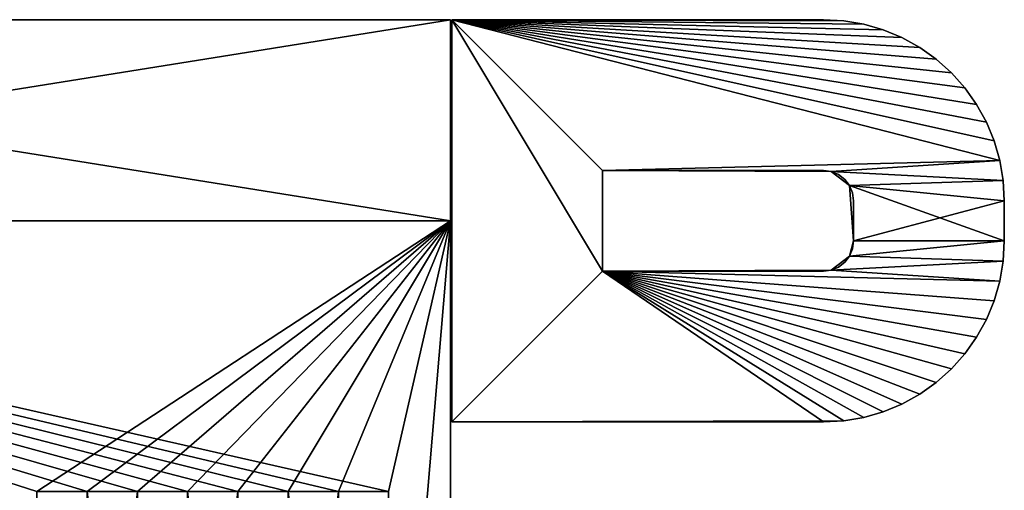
# Model space of a CAD drawing. Extents: x 0 to 350, y 0 to 45.
# Tile 72 of 144: x 147.93 to 157.73, y 28.27 to 32.95. Entities that reach past the tile are written whole.
import ezdxf

# ---------------------------------------------------------------- set-up
doc = ezdxf.new("R2010")
doc.units = 0
doc.layers.get('0').update_dxf_attribs({"color": 13, "linetype": 'CONTINUOUS'})

# ---------------------------------------------------------------- blocks, each defined once
blk = doc.blocks.new('COMPONENT')
for p, q in [((15, 5.512, 7.75), (15, 18.012, 7.75)), ((15, 18.012, 8.45), (15, 5.512, 8.45)), ((15, 18.012, 11.55), (15, 5.512, 11.55)), ((15, 18.012, 12.25), (15, 5.512, 12.25)), ((15, 5.512, 7.75), (15, 18.012, 7.75)), ((15, 5.512, 8.45), (15, 18.012, 8.45)), ((15, 5.512, 11.55), (15, 18.012, 11.55)), ((15, 18.012, 12.25), (15, 5.512, 12.25)), ((17, 18.012, 7.75), (17, 5.512, 7.75)), ((17, 18.012, 12.25), (17, 5.512, 12.25)), ((17, 18.012, 7.75), (17, 5.512, 7.75)), ((17, 18.012, 12.25), (17, 5.512, 12.25)), ((5, 5.512, 11.55), (15, 5.512, 11.55)), ((15, 5.512, 8.45), (5, 5.512, 8.45)), ((5, 5.512, 8.45), (15, 5.512, 8.45)), ((15, 5.512, 11.55), (5, 5.512, 11.55)), ((13, 5.5, 9.7), (13, 1.8, 9.7)), ((17, 5.5, 9.7), (13, 5.5, 9.7)), ((13, 5.5, 10.3), (13, 5.5, 9.7)), ((13, 5.5, 10.3), (17, 5.5, 10.3)), ((13, 1.8, 10.3), (13, 5.5, 10.3)), ((13, 1.8, 9.7), (13, 5.5, 9.7)), ((13, 5.5, 9.7), (17, 5.5, 9.7)), ((13, 5.5, 9.7), (13, 5.5, 10.3)), ((13, 5.5, 10.3), (17, 5.5, 10.3)), ((13, 5.5, 10.3), (13, 1.8, 10.3)), ((17, 5.512, 7.75), (15, 5.512, 7.75)), ((15, 5.512, 7.75), (15, 5.512, 8.45)), ((15, 5.512, 12.25), (17, 5.512, 12.25)), ((15, 5.512, 11.55), (15, 5.512, 12.25)), ((17, 5.512, 7.75), (15, 5.512, 7.75)), ((15, 5.512, 8.45), (15, 5.512, 7.75)), ((17, 5.512, 12.25), (15, 5.512, 12.25)), ((15, 5.512, 12.25), (15, 5.512, 11.55)), ((17, 5.512, 12.25), (17, 5.512, 7.75)), ((17, 5.512, 7.75), (17, 5.512, 12.25)), ((17, 1.8, 9.7), (17, 5.5, 9.7)), ((17, 5.5, 9.7), (17, 5.5, 10.3)), ((17, 5.5, 10.3), (17, 1.8, 10.3)), ((17, 1.8, 9.7), (17, 5.5, 9.7)), ((17, 5.5, 9.7), (17, 5.5, 10.3)), ((17, 5.5, 10.3), (17, 1.8, 10.3)), ((15.5, 4, 9.7), (14.5, 4, 9.7)), ((14.5, 4, 9.7), (14.5, 1.8, 9.7)), ((14.5, 4, 10.3), (14.5, 1.8, 10.3)), ((15.5, 4, 10.3), (14.5, 4, 10.3)), ((15.5, 4, 9.7), (14.5, 4, 9.7)), ((14.5, 4, 9.7), (14.5102, 1.7224, 9.7)), ((14.5102, 1.7224, 10.3), (14.5, 4, 10.3)), ((14.5, 4, 10.3), (15.5, 4, 10.3)), ((14.5, 4, 9.7), (14.5, 1.8, 9.7)), ((14.5, 4, 9.7), (14.5, 4, 10.3)), ((14.5, 4, 10.3), (14.5, 1.8, 10.3)), ((15.5, 4, 9.7), (14.5, 4, 9.7)), ((15.5, 4, 10.3), (14.5, 4, 10.3)), ((14.5, 1.8, 9.7), (14.5, 4, 9.7)), ((14.5, 4, 9.7), (14.5, 4, 10.3)), ((14.5, 4, 10.3), (14.5, 1.8, 10.3)), ((14.5, 4, 9.7), (15.5, 4, 9.7)), ((15.5, 4, 10.3), (14.5, 4, 10.3)), ((15.4898, 1.7224, 9.7), (15.5, 4, 9.7)), ((15.5, 4, 10.3), (15.4898, 1.7224, 10.3)), ((15.5, 1.8, 9.7), (15.5, 4, 9.7)), ((15.5, 1.8, 10.3), (15.5, 4, 10.3)), ((15.5, 4, 9.7), (15.5, 4, 10.3)), ((15.5, 1.8, 9.7), (15.5, 4, 9.7)), ((15.5, 1.8, 10.3), (15.5, 4, 10.3)), ((15.5, 4, 9.7), (15.5, 4, 10.3)), ((15.5, 1.8, 10.3), (15.5, 4, 10.3)), ((15.5, 4, 9.7), (15.5, 1.8, 9.7)), ((13, 1.8, 9.7), (13.0113, 1.5985, 9.7)), ((13.0113, 1.5985, 10.3), (13, 1.8, 10.3)), ((13, 1.8, 10.3), (13, 1.8, 9.7)), ((13.0113, 1.5985, 9.7), (13, 1.8, 9.7)), ((13, 1.8, 10.3), (13.0113, 1.5985, 10.3)), ((13, 1.8, 10.3), (13, 1.8, 9.7)), ((14.5, 1.8, 9.7), (14.5102, 1.7224, 9.7)), ((14.5, 1.8, 10.3), (14.5102, 1.7224, 10.3)), ((14.5, 1.8, 10.3), (14.5, 1.8, 9.7)), ((14.5, 1.8, 10.3), (14.5102, 1.7224, 10.3)), ((14.5, 1.8, 9.7), (14.5102, 1.7224, 9.7)), ((14.5, 1.8, 10.3), (14.5, 1.8, 9.7)), ((14.5102, 1.7224, 9.7), (14.5, 1.8, 9.7)), ((14.5, 1.8, 10.3), (14.5102, 1.7224, 10.3)), ((15.4898, 1.7224, 9.7), (15.5, 1.8, 9.7)), ((15.4898, 1.7224, 10.3), (15.5, 1.8, 10.3)), ((15.4898, 1.7224, 10.3), (15.5, 1.8, 10.3)), ((15.4898, 1.7224, 9.7), (15.5, 1.8, 9.7)), ((15.4898, 1.7224, 10.3), (15.5, 1.8, 10.3)), ((15.5, 1.8, 9.7), (15.4898, 1.7224, 9.7)), ((15.5, 1.8, 9.7), (15.5, 1.8, 10.3)), ((15.5, 1.8, 9.7), (15.5, 1.8, 10.3)), ((17, 1.8, 10.3), (16.9887, 1.5985, 10.3)), ((16.9887, 1.5985, 9.7), (17, 1.8, 9.7)), ((16.9887, 1.5985, 9.7), (17, 1.8, 9.7)), ((17, 1.8, 10.3), (16.9887, 1.5985, 10.3)), ((17, 1.8, 10.3), (17, 1.8, 9.7)), ((17, 1.8, 10.3), (17, 1.8, 9.7)), ((14.5102, 1.7224, 9.7), (14.5402, 1.65, 9.7)), ((14.5102, 1.7224, 10.3), (14.5402, 1.65, 10.3)), ((14.5102, 1.7224, 9.7), (14.65, 1.5402, 9.7)), ((14.65, 1.5402, 10.3), (14.5102, 1.7224, 10.3)), ((14.5102, 1.7224, 10.3), (14.5102, 1.7224, 9.7)), ((14.5102, 1.7224, 10.3), (14.5402, 1.65, 10.3)), ((14.5102, 1.7224, 9.7), (14.5402, 1.65, 9.7)), ((14.5102, 1.7224, 10.3), (14.5102, 1.7224, 9.7)), ((14.5402, 1.65, 9.7), (14.5102, 1.7224, 9.7)), ((14.5102, 1.7224, 10.3), (14.5402, 1.65, 10.3)), ((15.35, 1.5402, 9.7), (15.4898, 1.7224, 9.7)), ((15.4898, 1.7224, 10.3), (15.35, 1.5402, 10.3)), ((15.4598, 1.65, 9.7), (15.4898, 1.7224, 9.7)), ((15.4598, 1.65, 10.3), (15.4898, 1.7224, 10.3)), ((15.4598, 1.65, 10.3), (15.4898, 1.7224, 10.3)), ((15.4598, 1.65, 9.7), (15.4898, 1.7224, 9.7)), ((15.4598, 1.65, 10.3), (15.4898, 1.7224, 10.3)), ((15.4898, 1.7224, 9.7), (15.4598, 1.65, 9.7)), ((15.4898, 1.7224, 10.3), (15.4898, 1.7224, 9.7)), ((15.4898, 1.7224, 9.7), (15.4898, 1.7224, 10.3)), ((13.0113, 1.5985, 9.7), (13.0451, 1.3995, 9.7)), ((13.0451, 1.3995, 10.3), (13.0113, 1.5985, 10.3)), ((13.0113, 1.5985, 10.3), (13.0113, 1.5985, 9.7)), ((13.0451, 1.3995, 9.7), (13.0113, 1.5985, 9.7)), ((13.0113, 1.5985, 10.3), (13.0451, 1.3995, 10.3)), ((13.0113, 1.5985, 10.3), (13.0113, 1.5985, 9.7)), ((14.5402, 1.65, 9.7), (14.5879, 1.5879, 9.7)), ((14.5402, 1.65, 10.3), (14.5879, 1.5879, 10.3)), ((14.5402, 1.65, 10.3), (14.5402, 1.65, 9.7)), ((14.5402, 1.65, 10.3), (14.5879, 1.5879, 10.3)), ((14.5402, 1.65, 9.7), (14.5879, 1.5879, 9.7)), ((14.5402, 1.65, 10.3), (14.5402, 1.65, 9.7)), ((14.5879, 1.5879, 9.7), (14.5402, 1.65, 9.7)), ((14.5402, 1.65, 10.3), (14.5879, 1.5879, 10.3)), ((14.5879, 1.5879, 9.7), (14.65, 1.5402, 9.7)), ((14.5879, 1.5879, 10.3), (14.65, 1.5402, 10.3)), ((14.5879, 1.5879, 10.3), (14.5879, 1.5879, 9.7)), ((14.5879, 1.5879, 10.3), (14.65, 1.5402, 10.3)), ((14.5879, 1.5879, 9.7), (14.65, 1.5402, 9.7)), ((14.5879, 1.5879, 10.3), (14.5879, 1.5879, 9.7)), ((14.65, 1.5402, 9.7), (14.5879, 1.5879, 9.7)), ((14.5879, 1.5879, 10.3), (14.65, 1.5402, 10.3)), ((15.35, 1.5402, 9.7), (15.4121, 1.5879, 9.7)), ((15.35, 1.5402, 10.3), (15.4121, 1.5879, 10.3)), ((15.35, 1.5402, 10.3), (15.4121, 1.5879, 10.3)), ((15.35, 1.5402, 9.7), (15.4121, 1.5879, 9.7)), ((15.4121, 1.5879, 9.7), (15.35, 1.5402, 9.7)), ((15.35, 1.5402, 10.3), (15.4121, 1.5879, 10.3)), ((15.4121, 1.5879, 9.7), (15.4598, 1.65, 9.7)), ((15.4121, 1.5879, 10.3), (15.4598, 1.65, 10.3)), ((15.4121, 1.5879, 10.3), (15.4598, 1.65, 10.3)), ((15.4121, 1.5879, 9.7), (15.4598, 1.65, 9.7)), ((15.4121, 1.5879, 10.3), (15.4598, 1.65, 10.3)), ((15.4598, 1.65, 9.7), (15.4121, 1.5879, 9.7)), ((15.4121, 1.5879, 10.3), (15.4121, 1.5879, 9.7)), ((15.4121, 1.5879, 9.7), (15.4121, 1.5879, 10.3)), ((15.4598, 1.65, 10.3), (15.4598, 1.65, 9.7)), ((15.4598, 1.65, 9.7), (15.4598, 1.65, 10.3)), ((16.9549, 1.3995, 9.7), (16.9887, 1.5985, 9.7)), ((16.9887, 1.5985, 10.3), (16.9549, 1.3995, 10.3)), ((16.9887, 1.5985, 9.7), (16.9549, 1.3995, 9.7)), ((16.9549, 1.3995, 10.3), (16.9887, 1.5985, 10.3)), ((16.9887, 1.5985, 10.3), (16.9887, 1.5985, 9.7)), ((16.9887, 1.5985, 10.3), (16.9887, 1.5985, 9.7)), ((14.65, 1.5402, 9.7), (14.7224, 1.5102, 9.7)), ((14.65, 1.5402, 10.3), (14.7224, 1.5102, 10.3)), ((14.65, 1.5402, 9.7), (14.8, 1.5, 9.7)), ((14.8, 1.5, 10.3), (14.65, 1.5402, 10.3)), ((14.65, 1.5402, 10.3), (14.65, 1.5402, 9.7)), ((14.65, 1.5402, 10.3), (14.7224, 1.5102, 10.3)), ((14.65, 1.5402, 9.7), (14.7224, 1.5102, 9.7)), ((14.65, 1.5402, 10.3), (14.65, 1.5402, 9.7)), ((14.7224, 1.5102, 9.7), (14.65, 1.5402, 9.7)), ((14.65, 1.5402, 10.3), (14.7224, 1.5102, 10.3)), ((14.7224, 1.5102, 9.7), (14.8, 1.5, 9.7)), ((14.7224, 1.5102, 10.3), (14.8, 1.5, 10.3)), ((14.7224, 1.5102, 10.3), (14.7224, 1.5102, 9.7)), ((14.7224, 1.5102, 10.3), (14.8, 1.5, 10.3)), ((14.7224, 1.5102, 9.7), (14.8, 1.5, 9.7)), ((14.7224, 1.5102, 10.3), (14.7224, 1.5102, 9.7)), ((14.8, 1.5, 9.7), (14.7224, 1.5102, 9.7)), ((14.7224, 1.5102, 10.3), (14.8, 1.5, 10.3)), ((14.8, 1.5, 9.7), (15.35, 1.5402, 9.7)), ((15.35, 1.5402, 10.3), (14.8, 1.5, 10.3)), ((14.8, 1.5, 9.7), (15.2, 1.5, 9.7)), ((14.8, 1.5, 10.3), (15.2, 1.5, 10.3)), ((14.8, 1.5, 9.7), (14.8, 1.5, 10.3)), ((14.8, 1.5, 9.7), (15.2, 1.5, 9.7)), ((14.8, 1.5, 10.3), (15.2, 1.5, 10.3)), ((14.8, 1.5, 10.3), (14.8, 1.5, 9.7)), ((15.2, 1.5, 9.7), (14.8, 1.5, 9.7)), ((14.8, 1.5, 10.3), (15.2, 1.5, 10.3)), ((15.2, 1.5, 9.7), (15.2776, 1.5102, 9.7)), ((15.2, 1.5, 10.3), (15.2776, 1.5102, 10.3)), ((15.2, 1.5, 10.3), (15.2776, 1.5102, 10.3)), ((15.2, 1.5, 9.7), (15.2776, 1.5102, 9.7)), ((15.2776, 1.5102, 9.7), (15.2, 1.5, 9.7)), ((15.2, 1.5, 10.3), (15.2776, 1.5102, 10.3)), ((15.2, 1.5, 9.7), (15.2, 1.5, 10.3)), ((15.2, 1.5, 10.3), (15.2, 1.5, 9.7)), ((15.2776, 1.5102, 9.7), (15.35, 1.5402, 9.7)), ((15.2776, 1.5102, 10.3), (15.35, 1.5402, 10.3)), ((15.2776, 1.5102, 10.3), (15.35, 1.5402, 10.3)), ((15.2776, 1.5102, 9.7), (15.35, 1.5402, 9.7)), ((15.35, 1.5402, 9.7), (15.2776, 1.5102, 9.7)), ((15.2776, 1.5102, 10.3), (15.35, 1.5402, 10.3)), ((15.2776, 1.5102, 10.3), (15.2776, 1.5102, 9.7)), ((15.2776, 1.5102, 9.7), (15.2776, 1.5102, 10.3)), ((15.35, 1.5402, 10.3), (15.35, 1.5402, 9.7)), ((15.35, 1.5402, 9.7), (15.35, 1.5402, 10.3)), ((13.0451, 1.3995, 9.7), (13.101, 1.2055, 9.7)), ((13.101, 1.2055, 10.3), (13.0451, 1.3995, 10.3)), ((13.0451, 1.3995, 10.3), (13.0451, 1.3995, 9.7)), ((13.101, 1.2055, 9.7), (13.0451, 1.3995, 9.7)), ((13.0451, 1.3995, 10.3), (13.101, 1.2055, 10.3)), ((13.0451, 1.3995, 10.3), (13.0451, 1.3995, 9.7)), ((16.899, 1.2055, 9.7), (16.9549, 1.3995, 9.7)), ((16.9549, 1.3995, 10.3), (16.899, 1.2055, 10.3)), ((16.9549, 1.3995, 9.7), (16.899, 1.2055, 9.7)), ((16.899, 1.2055, 10.3), (16.9549, 1.3995, 10.3)), ((16.9549, 1.3995, 10.3), (16.9549, 1.3995, 9.7)), ((16.9549, 1.3995, 10.3), (16.9549, 1.3995, 9.7)), ((13.101, 1.2055, 9.7), (13.1783, 1.019, 9.7)), ((13.1783, 1.019, 10.3), (13.101, 1.2055, 10.3)), ((13.101, 1.2055, 10.3), (13.101, 1.2055, 9.7)), ((13.1783, 1.019, 9.7), (13.101, 1.2055, 9.7)), ((13.101, 1.2055, 10.3), (13.1783, 1.019, 10.3)), ((13.101, 1.2055, 10.3), (13.101, 1.2055, 9.7)), ((16.8217, 1.019, 9.7), (16.899, 1.2055, 9.7)), ((16.899, 1.2055, 10.3), (16.8217, 1.019, 10.3)), ((16.899, 1.2055, 9.7), (16.8217, 1.019, 9.7)), ((16.8217, 1.019, 10.3), (16.899, 1.2055, 10.3)), ((16.899, 1.2055, 10.3), (16.899, 1.2055, 9.7)), ((16.899, 1.2055, 10.3), (16.899, 1.2055, 9.7)), ((13.1783, 1.019, 9.7), (13.2759, 0.8423, 9.7)), ((13.2759, 0.8423, 10.3), (13.1783, 1.019, 10.3)), ((13.1783, 1.019, 10.3), (13.1783, 1.019, 9.7)), ((13.2759, 0.8423, 9.7), (13.1783, 1.019, 9.7)), ((13.1783, 1.019, 10.3), (13.2759, 0.8423, 10.3)), ((13.1783, 1.019, 10.3), (13.1783, 1.019, 9.7)), ((16.7241, 0.8423, 9.7), (16.8217, 1.019, 9.7)), ((16.8217, 1.019, 10.3), (16.7241, 0.8423, 10.3)), ((16.8217, 1.019, 9.7), (16.7241, 0.8423, 9.7)), ((16.7241, 0.8423, 10.3), (16.8217, 1.019, 10.3)), ((16.8217, 1.019, 10.3), (16.8217, 1.019, 9.7)), ((16.8217, 1.019, 10.3), (16.8217, 1.019, 9.7)), ((13.2759, 0.8423, 9.7), (13.3927, 0.6777, 9.7)), ((13.3927, 0.6777, 10.3), (13.2759, 0.8423, 10.3)), ((13.2759, 0.8423, 10.3), (13.2759, 0.8423, 9.7)), ((13.3927, 0.6777, 9.7), (13.2759, 0.8423, 9.7)), ((13.2759, 0.8423, 10.3), (13.3927, 0.6777, 10.3)), ((13.2759, 0.8423, 10.3), (13.2759, 0.8423, 9.7)), ((16.6073, 0.6777, 9.7), (16.7241, 0.8423, 9.7)), ((16.7241, 0.8423, 10.3), (16.6073, 0.6777, 10.3)), ((16.7241, 0.8423, 9.7), (16.6073, 0.6777, 9.7)), ((16.6073, 0.6777, 10.3), (16.7241, 0.8423, 10.3)), ((16.7241, 0.8423, 10.3), (16.7241, 0.8423, 9.7)), ((16.7241, 0.8423, 10.3), (16.7241, 0.8423, 9.7)), ((13.3927, 0.6777, 9.7), (13.5272, 0.5272, 9.7)), ((13.5272, 0.5272, 10.3), (13.3927, 0.6777, 10.3)), ((13.3927, 0.6777, 10.3), (13.3927, 0.6777, 9.7)), ((13.5272, 0.5272, 9.7), (13.3927, 0.6777, 9.7)), ((13.3927, 0.6777, 10.3), (13.5272, 0.5272, 10.3)), ((13.3927, 0.6777, 10.3), (13.3927, 0.6777, 9.7)), ((16.4728, 0.5272, 9.7), (16.6073, 0.6777, 9.7)), ((16.6073, 0.6777, 10.3), (16.4728, 0.5272, 10.3)), ((16.6073, 0.6777, 9.7), (16.4728, 0.5272, 9.7)), ((16.4728, 0.5272, 10.3), (16.6073, 0.6777, 10.3)), ((16.6073, 0.6777, 10.3), (16.6073, 0.6777, 9.7)), ((16.6073, 0.6777, 10.3), (16.6073, 0.6777, 9.7)), ((13.5272, 0.5272, 9.7), (13.6777, 0.3927, 9.7)), ((13.6777, 0.3927, 10.3), (13.5272, 0.5272, 10.3)), ((13.5272, 0.5272, 10.3), (13.5272, 0.5272, 9.7)), ((13.6777, 0.3927, 9.7), (13.5272, 0.5272, 9.7)), ((13.5272, 0.5272, 10.3), (13.6777, 0.3927, 10.3)), ((13.5272, 0.5272, 10.3), (13.5272, 0.5272, 9.7)), ((16.3223, 0.3927, 9.7), (16.4728, 0.5272, 9.7)), ((16.4728, 0.5272, 10.3), (16.3223, 0.3927, 10.3)), ((16.4728, 0.5272, 9.7), (16.3223, 0.3927, 9.7)), ((16.3223, 0.3927, 10.3), (16.4728, 0.5272, 10.3)), ((16.4728, 0.5272, 10.3), (16.4728, 0.5272, 9.7)), ((16.4728, 0.5272, 10.3), (16.4728, 0.5272, 9.7)), ((13.6777, 0.3927, 9.7), (13.8423, 0.2759, 9.7)), ((13.8423, 0.2759, 10.3), (13.6777, 0.3927, 10.3)), ((13.6777, 0.3927, 10.3), (13.6777, 0.3927, 9.7)), ((13.8423, 0.2759, 9.7), (13.6777, 0.3927, 9.7)), ((13.6777, 0.3927, 10.3), (13.8423, 0.2759, 10.3)), ((13.6777, 0.3927, 10.3), (13.6777, 0.3927, 9.7)), ((16.1577, 0.2759, 9.7), (16.3223, 0.3927, 9.7)), ((16.3223, 0.3927, 10.3), (16.1577, 0.2759, 10.3)), ((16.3223, 0.3927, 9.7), (16.1577, 0.2759, 9.7)), ((16.1577, 0.2759, 10.3), (16.3223, 0.3927, 10.3)), ((16.3223, 0.3927, 10.3), (16.3223, 0.3927, 9.7)), ((16.3223, 0.3927, 10.3), (16.3223, 0.3927, 9.7)), ((13.8423, 0.2759, 9.7), (14.019, 0.1783, 9.7)), ((14.019, 0.1783, 10.3), (13.8423, 0.2759, 10.3)), ((13.8423, 0.2759, 10.3), (13.8423, 0.2759, 9.7)), ((14.019, 0.1783, 9.7), (13.8423, 0.2759, 9.7)), ((13.8423, 0.2759, 10.3), (14.019, 0.1783, 10.3)), ((13.8423, 0.2759, 10.3), (13.8423, 0.2759, 9.7)), ((15.981, 0.1783, 9.7), (16.1577, 0.2759, 9.7)), ((16.1577, 0.2759, 10.3), (15.981, 0.1783, 10.3)), ((16.1577, 0.2759, 9.7), (15.981, 0.1783, 9.7)), ((15.981, 0.1783, 10.3), (16.1577, 0.2759, 10.3)), ((16.1577, 0.2759, 10.3), (16.1577, 0.2759, 9.7)), ((16.1577, 0.2759, 10.3), (16.1577, 0.2759, 9.7)), ((14.019, 0.1783, 9.7), (14.2055, 0.101, 9.7)), ((14.2055, 0.101, 10.3), (14.019, 0.1783, 10.3)), ((14.019, 0.1783, 10.3), (14.019, 0.1783, 9.7)), ((14.2055, 0.101, 9.7), (14.019, 0.1783, 9.7)), ((14.019, 0.1783, 10.3), (14.2055, 0.101, 10.3)), ((14.019, 0.1783, 10.3), (14.019, 0.1783, 9.7)), ((14.2055, 0.101, 9.7), (14.3995, 0.0451, 9.7)), ((14.3995, 0.0451, 10.3), (14.2055, 0.101, 10.3)), ((14.2055, 0.101, 10.3), (14.2055, 0.101, 9.7)), ((14.3995, 0.0451, 9.7), (14.2055, 0.101, 9.7)), ((14.2055, 0.101, 10.3), (14.3995, 0.0451, 10.3)), ((14.2055, 0.101, 10.3), (14.2055, 0.101, 9.7)), ((15.6005, 0.0451, 9.7), (15.7945, 0.101, 9.7)), ((15.7945, 0.101, 10.3), (15.6005, 0.0451, 10.3)), ((15.7945, 0.101, 9.7), (15.6005, 0.0451, 9.7)), ((15.6005, 0.0451, 10.3), (15.7945, 0.101, 10.3)), ((15.7945, 0.101, 9.7), (15.981, 0.1783, 9.7)), ((15.981, 0.1783, 10.3), (15.7945, 0.101, 10.3)), ((15.981, 0.1783, 9.7), (15.7945, 0.101, 9.7)), ((15.7945, 0.101, 10.3), (15.981, 0.1783, 10.3)), ((15.7945, 0.101, 10.3), (15.7945, 0.101, 9.7)), ((15.7945, 0.101, 10.3), (15.7945, 0.101, 9.7)), ((15.981, 0.1783, 10.3), (15.981, 0.1783, 9.7)), ((15.981, 0.1783, 10.3), (15.981, 0.1783, 9.7)), ((14.3995, 0.0451, 9.7), (14.5985, 0.0113, 9.7)), ((14.5985, 0.0113, 10.3), (14.3995, 0.0451, 10.3)), ((14.3995, 0.0451, 10.3), (14.3995, 0.0451, 9.7)), ((14.5985, 0.0113, 9.7), (14.3995, 0.0451, 9.7)), ((14.3995, 0.0451, 10.3), (14.5985, 0.0113, 10.3)), ((14.3995, 0.0451, 10.3), (14.3995, 0.0451, 9.7)), ((14.5985, 0.0113, 9.7), (14.8, 0, 9.7)), ((14.8, 0, 10.3), (14.5985, 0.0113, 10.3)), ((14.5985, 0.0113, 10.3), (14.5985, 0.0113, 9.7)), ((14.8, 0, 9.7), (14.5985, 0.0113, 9.7)), ((14.5985, 0.0113, 10.3), (14.8, 0, 10.3)), ((14.5985, 0.0113, 10.3), (14.5985, 0.0113, 9.7)), ((14.8, 0, 9.7), (15.2, 0, 9.7)), ((15.2, 0, 10.3), (14.8, 0, 10.3)), ((14.8, 0, 10.3), (14.8, 0, 9.7)), ((15.2, 0, 9.7), (14.8, 0, 9.7)), ((14.8, 0, 10.3), (15.2, 0, 10.3)), ((14.8, 0, 10.3), (14.8, 0, 9.7)), ((15.2, 0, 9.7), (15.4015, 0.0113, 9.7)), ((15.4015, 0.0113, 10.3), (15.2, 0, 10.3)), ((15.4015, 0.0113, 9.7), (15.2, 0, 9.7)), ((15.2, 0, 10.3), (15.4015, 0.0113, 10.3)), ((15.2, 0, 10.3), (15.2, 0, 9.7)), ((15.2, 0, 10.3), (15.2, 0, 9.7)), ((15.4015, 0.0113, 9.7), (15.6005, 0.0451, 9.7)), ((15.6005, 0.0451, 10.3), (15.4015, 0.0113, 10.3)), ((15.6005, 0.0451, 9.7), (15.4015, 0.0113, 9.7)), ((15.4015, 0.0113, 10.3), (15.6005, 0.0451, 10.3)), ((15.4015, 0.0113, 10.3), (15.4015, 0.0113, 9.7)), ((15.4015, 0.0113, 10.3), (15.4015, 0.0113, 9.7)), ((15.6005, 0.0451, 10.3), (15.6005, 0.0451, 9.7)), ((15.6005, 0.0451, 10.3), (15.6005, 0.0451, 9.7))]:
    blk.add_line(p, q)
mesh = blk.add_polyface()
corners = [(5, 5.512, 11.55), (7.6914, 6.1277, 11.55), (5, 18.012, 11.55), (15, 5.512, 11.55), (12.3086, 6.1277, 11.55), (12.3086, 6.6277, 11.55), (12.3086, 7.1277, 11.55), (12.3086, 7.6277, 11.55), (12.3086, 8.1277, 11.55), (12.3086, 8.6277, 11.55), (12.3086, 9.1277, 11.55), (12.3086, 9.6277, 11.55), (7.6914, 9.6277, 11.55), (15, 18.012, 11.55), (7.6914, 6.6277, 11.55), (7.6914, 7.1277, 11.55), (7.6914, 7.6277, 11.55), (7.6914, 8.1277, 11.55), (7.6914, 8.6277, 11.55), (7.6914, 9.1277, 11.55)]
mesh.append_faces([[corners[k] for k in face] for face in [(0, 1, 2), (1, 3, 4), (4, 3, 5), (6, 3, 7), (8, 3, 9), (10, 3, 11), (2, 12, 13), (12, 18, 19), (13, 11, 3), (9, 19, 18), (19, 9, 10), (7, 17, 16), (17, 7, 8), (5, 15, 14), (15, 5, 6)]], dxfattribs={"vtx0": -1, "vtx1": -1})
mesh.append_faces([[corners[k] for k in face] for face in [(5, 3, 6), (7, 3, 8), (9, 3, 10), (12, 2, 1), (12, 14, 15), (12, 16, 17)]], dxfattribs={"vtx0": -1, "vtx1": -1, "vtx2": -1})
mesh.append_faces([[corners[k] for k in face] for face in [(1, 0, 3), (12, 1, 14), (12, 15, 16), (12, 17, 18), (13, 12, 11)]], dxfattribs={"vtx0": -1, "vtx2": -1})
mesh = blk.add_polyface()
corners = [(5, 18.012, 8.45), (7.6914, 9.6277, 8.45), (5, 5.512, 8.45), (15, 18.012, 8.45), (12.3086, 9.6277, 8.45), (12.3086, 9.1277, 8.45), (12.3086, 8.6277, 8.45), (12.3086, 8.1277, 8.45), (12.3086, 7.6277, 8.45), (12.3086, 7.1277, 8.45), (12.3086, 6.6277, 8.45), (12.3086, 6.1277, 8.45), (7.6914, 6.1277, 8.45), (15, 5.512, 8.45), (7.6914, 9.1277, 8.45), (7.6914, 8.6277, 8.45), (7.6914, 8.1277, 8.45), (7.6914, 7.6277, 8.45), (7.6914, 7.1277, 8.45), (7.6914, 6.6277, 8.45)]
mesh.append_faces([[corners[k] for k in face] for face in [(0, 1, 2), (1, 3, 4), (4, 3, 5), (6, 3, 7), (8, 3, 9), (10, 3, 11), (2, 12, 13), (12, 18, 19), (13, 11, 3), (9, 19, 18), (19, 9, 10), (7, 17, 16), (17, 7, 8), (5, 15, 14), (15, 5, 6)]], dxfattribs={"vtx0": -1, "vtx1": -1})
mesh.append_faces([[corners[k] for k in face] for face in [(5, 3, 6), (7, 3, 8), (9, 3, 10), (12, 2, 1), (12, 14, 15), (12, 16, 17)]], dxfattribs={"vtx0": -1, "vtx1": -1, "vtx2": -1})
mesh.append_faces([[corners[k] for k in face] for face in [(1, 0, 3), (12, 1, 14), (12, 15, 16), (12, 17, 18), (13, 12, 11)]], dxfattribs={"vtx0": -1, "vtx2": -1})
mesh = blk.add_polyface()
corners = [(17, 18.012, 7.75), (15, 5.512, 7.75), (15, 18.012, 7.75), (17, 5.512, 7.75)]
mesh.append_faces([[corners[k] for k in face] for face in [(0, 1, 2), (1, 0, 3)]], dxfattribs={"vtx0": -1})
mesh = blk.add_polyface()
corners = [(15, 18.012, 8.45), (15, 5.512, 7.75), (15, 5.512, 8.45), (15, 18.012, 7.75)]
mesh.append_faces([[corners[k] for k in face] for face in [(0, 1, 2), (1, 0, 3)]], dxfattribs={"vtx0": -1})
mesh = blk.add_polyface()
corners = [(17, 5.512, 12.25), (15, 18.012, 12.25), (15, 5.512, 12.25), (17, 18.012, 12.25)]
mesh.append_faces([[corners[k] for k in face] for face in [(0, 1, 2), (1, 0, 3)]], dxfattribs={"vtx0": -1})
mesh = blk.add_polyface()
corners = [(15, 18.012, 12.25), (15, 5.512, 11.55), (15, 5.512, 12.25), (15, 18.012, 11.55)]
mesh.append_faces([[corners[k] for k in face] for face in [(0, 1, 2), (1, 0, 3)]], dxfattribs={"vtx0": -1})
mesh = blk.add_polyface()
corners = [(17, 18.012, 7.75), (17, 5.512, 12.25), (17, 5.512, 7.75), (17, 18.012, 12.25)]
mesh.append_faces([[corners[k] for k in face] for face in [(0, 1, 2), (1, 0, 3)]], dxfattribs={"vtx0": -1})
mesh = blk.add_polyface()
corners = [(17, 5.512, 12.25), (15, 5.512, 7.75), (17, 5.512, 7.75), (15, 5.512, 8.45), (15, 5.512, 11.55), (5, 5.512, 8.45), (15, 5.512, 12.25), (3, 5.512, 7.75), (5, 5.512, 7.75), (3, 5.512, 12.25), (5, 5.512, 11.55), (5, 5.512, 12.25)]
mesh.append_faces([[corners[k] for k in face] for face in [(0, 1, 2), (4, 0, 6), (5, 7, 8), (9, 10, 11)]], dxfattribs={"vtx0": -1})
mesh.append_faces([[corners[k] for k in face] for face in [(1, 0, 3), (3, 4, 5), (7, 5, 9), (10, 5, 4)]], dxfattribs={"vtx0": -1, "vtx1": -1})
mesh.append_faces([[corners[k] for k in face] for face in [(3, 0, 4), (9, 5, 10)]], dxfattribs={"vtx0": -1, "vtx1": -1, "vtx2": -1})
mesh = blk.add_polyface()
corners = [(13, 5.5, 9.7), (14.5, 4, 9.7), (13, 1.8, 9.7), (17, 5.5, 9.7), (13.0113, 1.5985, 9.7), (13.0451, 1.3995, 9.7), (13.101, 1.2055, 9.7), (13.1783, 1.019, 9.7), (13.2759, 0.8423, 9.7), (13.3927, 0.6777, 9.7), (13.5272, 0.5272, 9.7), (13.6777, 0.3927, 9.7), (13.8423, 0.2759, 9.7), (14.019, 0.1783, 9.7), (14.2055, 0.101, 9.7), (14.3995, 0.0451, 9.7), (15.5, 4, 9.7), (15.6005, 0.0451, 9.7), (15.7945, 0.101, 9.7), (15.981, 0.1783, 9.7), (16.1577, 0.2759, 9.7), (16.3223, 0.3927, 9.7), (16.4728, 0.5272, 9.7), (16.6073, 0.6777, 9.7), (16.7241, 0.8423, 9.7), (16.8217, 1.019, 9.7), (16.899, 1.2055, 9.7), (16.9549, 1.3995, 9.7), (16.9887, 1.5985, 9.7), (17, 1.8, 9.7), (14.5102, 1.7224, 9.7), (14.5985, 0.0113, 9.7), (14.65, 1.5402, 9.7), (14.8, 0, 9.7), (14.8, 1.5, 9.7), (15.35, 1.5402, 9.7), (15.2, 0, 9.7), (15.4015, 0.0113, 9.7), (15.4898, 1.7224, 9.7)]
mesh.append_faces([[corners[k] for k in face] for face in [(28, 3, 29)]], dxfattribs={"vtx0": -1})
mesh.append_faces([[corners[k] for k in face] for face in [(0, 1, 2), (2, 1, 4), (4, 1, 5), (5, 1, 6), (6, 1, 7), (7, 1, 8), (8, 1, 9), (9, 1, 10), (10, 1, 11), (11, 1, 12), (12, 1, 13), (13, 1, 14), (14, 1, 15), (1, 3, 16), (17, 3, 18), (18, 3, 19), (19, 3, 20), (20, 3, 21), (21, 3, 22), (22, 3, 23), (23, 3, 24), (24, 3, 25), (25, 3, 26), (26, 3, 27), (27, 3, 28), (15, 30, 31), (30, 15, 1), (31, 32, 33), (33, 35, 36), (36, 35, 37), (37, 38, 17)]], dxfattribs={"vtx0": -1, "vtx1": -1})
mesh.append_faces([[corners[k] for k in face] for face in [(16, 3, 17)]], dxfattribs={"vtx0": -1, "vtx1": -1, "vtx2": -1})
mesh.append_faces([[corners[k] for k in face] for face in [(1, 0, 3), (31, 30, 32), (33, 32, 34), (33, 34, 35), (37, 35, 38), (17, 38, 16)]], dxfattribs={"vtx0": -1, "vtx2": -1})
mesh = blk.add_polyface()
corners = [(13, 5.5, 10.3), (17, 5.5, 9.7), (13, 5.5, 9.7), (17, 5.5, 10.3)]
mesh.append_faces([[corners[k] for k in face] for face in [(0, 1, 2), (1, 0, 3)]], dxfattribs={"vtx0": -1})
mesh = blk.add_polyface()
corners = [(14.3995, 0.0451, 10.3), (14.5102, 1.7224, 10.3), (14.5, 4, 10.3), (14.5985, 0.0113, 10.3), (14.65, 1.5402, 10.3), (14.8, 0, 10.3), (14.8, 1.5, 10.3), (15.2, 0, 10.3), (15.35, 1.5402, 10.3), (15.4015, 0.0113, 10.3), (15.4898, 1.7224, 10.3), (15.6005, 0.0451, 10.3), (15.5, 4, 10.3), (13.0113, 1.5985, 10.3), (13, 5.5, 10.3), (13, 1.8, 10.3), (17, 5.5, 10.3), (13.0451, 1.3995, 10.3), (13.101, 1.2055, 10.3), (13.1783, 1.019, 10.3), (13.2759, 0.8423, 10.3), (13.3927, 0.6777, 10.3), (13.5272, 0.5272, 10.3), (13.6777, 0.3927, 10.3), (13.8423, 0.2759, 10.3), (14.019, 0.1783, 10.3), (14.2055, 0.101, 10.3), (15.7945, 0.101, 10.3), (15.981, 0.1783, 10.3), (16.1577, 0.2759, 10.3), (16.3223, 0.3927, 10.3), (16.4728, 0.5272, 10.3), (16.6073, 0.6777, 10.3), (16.7241, 0.8423, 10.3), (16.8217, 1.019, 10.3), (16.899, 1.2055, 10.3), (16.9549, 1.3995, 10.3), (16.9887, 1.5985, 10.3), (17, 1.8, 10.3)]
mesh.append_faces([[corners[k] for k in face] for face in [(13, 14, 15), (16, 37, 38)]], dxfattribs={"vtx0": -1})
mesh.append_faces([[corners[k] for k in face] for face in [(1, 3, 4), (4, 5, 6), (6, 7, 8), (8, 9, 10), (10, 11, 12), (14, 2, 16)]], dxfattribs={"vtx0": -1, "vtx1": -1})
mesh.append_faces([[corners[k] for k in face] for face in [(14, 13, 2), (16, 12, 11)]], dxfattribs={"vtx0": -1, "vtx1": -1, "vtx2": -1})
mesh.append_faces([[corners[k] for k in face] for face in [(0, 1, 2), (1, 0, 3), (4, 3, 5), (6, 5, 7), (8, 7, 9), (10, 9, 11), (2, 13, 17), (2, 17, 18), (2, 18, 19), (2, 19, 20), (2, 20, 21), (2, 21, 22), (2, 22, 23), (2, 23, 24), (2, 24, 25), (2, 25, 26), (2, 26, 0), (16, 2, 12), (16, 11, 27), (16, 27, 28), (16, 28, 29), (16, 29, 30), (16, 30, 31), (16, 31, 32), (16, 32, 33), (16, 33, 34), (16, 34, 35), (16, 35, 36), (16, 36, 37)]], dxfattribs={"vtx0": -1, "vtx2": -1})
mesh = blk.add_polyface()
corners = [(13, 5.5, 10.3), (13, 1.8, 9.7), (13, 1.8, 10.3), (13, 5.5, 9.7)]
mesh.append_faces([[corners[k] for k in face] for face in [(0, 1, 2), (1, 0, 3)]], dxfattribs={"vtx0": -1})
mesh = blk.add_polyface()
corners = [(17, 5.5, 9.7), (17, 1.8, 10.3), (17, 1.8, 9.7), (17, 5.5, 10.3)]
mesh.append_faces([[corners[k] for k in face] for face in [(0, 1, 2), (1, 0, 3)]], dxfattribs={"vtx0": -1})
mesh = blk.add_polyface()
corners = [(14.5, 4, 9.7), (14.5, 1.8, 10.3), (14.5, 1.8, 9.7), (14.5, 4, 10.3)]
mesh.append_faces([[corners[k] for k in face] for face in [(0, 1, 2), (1, 0, 3)]], dxfattribs={"vtx0": -1})
mesh = blk.add_polyface()
corners = [(15.5, 4, 10.3), (14.5, 4, 9.7), (15.5, 4, 9.7), (14.5, 4, 10.3)]
mesh.append_faces([[corners[k] for k in face] for face in [(0, 1, 2), (1, 0, 3)]], dxfattribs={"vtx0": -1})
mesh = blk.add_polyface()
corners = [(15.5, 4, 10.3), (15.5, 1.8, 9.7), (15.5, 1.8, 10.3), (15.5, 4, 9.7)]
mesh.append_faces([[corners[k] for k in face] for face in [(0, 1, 2), (1, 0, 3)]], dxfattribs={"vtx0": -1})
mesh = blk.add_polyface()
corners = [(13, 1.8, 10.3), (13.0113, 1.5985, 9.7), (13.0113, 1.5985, 10.3), (13, 1.8, 9.7)]
mesh.append_faces([[corners[k] for k in face] for face in [(0, 1, 2), (1, 0, 3)]], dxfattribs={"vtx0": -1})
mesh = blk.add_polyface()
corners = [(14.5, 1.8, 9.7), (14.5102, 1.7224, 10.3), (14.5102, 1.7224, 9.7), (14.5, 1.8, 10.3)]
mesh.append_faces([[corners[k] for k in face] for face in [(0, 1, 2), (1, 0, 3)]], dxfattribs={"vtx0": -1})
mesh = blk.add_polyface()
corners = [(15.5, 1.8, 10.3), (15.4898, 1.7224, 9.7), (15.4898, 1.7224, 10.3), (15.5, 1.8, 9.7)]
mesh.append_faces([[corners[k] for k in face] for face in [(0, 1, 2), (1, 0, 3)]], dxfattribs={"vtx0": -1})
mesh = blk.add_polyface()
corners = [(17, 1.8, 9.7), (16.9887, 1.5985, 10.3), (16.9887, 1.5985, 9.7), (17, 1.8, 10.3)]
mesh.append_faces([[corners[k] for k in face] for face in [(0, 1, 2), (1, 0, 3)]], dxfattribs={"vtx0": -1})
mesh = blk.add_polyface()
corners = [(14.5102, 1.7224, 9.7), (14.5402, 1.65, 10.3), (14.5402, 1.65, 9.7), (14.5102, 1.7224, 10.3)]
mesh.append_faces([[corners[k] for k in face] for face in [(0, 1, 2), (1, 0, 3)]], dxfattribs={"vtx0": -1})
mesh = blk.add_polyface()
corners = [(15.4898, 1.7224, 10.3), (15.4598, 1.65, 9.7), (15.4598, 1.65, 10.3), (15.4898, 1.7224, 9.7)]
mesh.append_faces([[corners[k] for k in face] for face in [(0, 1, 2), (1, 0, 3)]], dxfattribs={"vtx0": -1})
mesh = blk.add_polyface()
corners = [(13.0113, 1.5985, 10.3), (13.0451, 1.3995, 9.7), (13.0451, 1.3995, 10.3), (13.0113, 1.5985, 9.7)]
mesh.append_faces([[corners[k] for k in face] for face in [(0, 1, 2), (1, 0, 3)]], dxfattribs={"vtx0": -1})
mesh = blk.add_polyface()
corners = [(14.5402, 1.65, 9.7), (14.5879, 1.5879, 10.3), (14.5879, 1.5879, 9.7), (14.5402, 1.65, 10.3)]
mesh.append_faces([[corners[k] for k in face] for face in [(0, 1, 2), (1, 0, 3)]], dxfattribs={"vtx0": -1})
mesh = blk.add_polyface()
corners = [(14.5879, 1.5879, 10.3), (14.65, 1.5402, 9.7), (14.5879, 1.5879, 9.7), (14.65, 1.5402, 10.3)]
mesh.append_faces([[corners[k] for k in face] for face in [(0, 1, 2), (1, 0, 3)]], dxfattribs={"vtx0": -1})
mesh = blk.add_polyface()
corners = [(15.35, 1.5402, 10.3), (15.4121, 1.5879, 9.7), (15.35, 1.5402, 9.7), (15.4121, 1.5879, 10.3)]
mesh.append_faces([[corners[k] for k in face] for face in [(0, 1, 2), (1, 0, 3)]], dxfattribs={"vtx0": -1})
mesh = blk.add_polyface()
corners = [(15.4598, 1.65, 10.3), (15.4121, 1.5879, 9.7), (15.4121, 1.5879, 10.3), (15.4598, 1.65, 9.7)]
mesh.append_faces([[corners[k] for k in face] for face in [(0, 1, 2), (1, 0, 3)]], dxfattribs={"vtx0": -1})
mesh = blk.add_polyface()
corners = [(16.9887, 1.5985, 9.7), (16.9549, 1.3995, 10.3), (16.9549, 1.3995, 9.7), (16.9887, 1.5985, 10.3)]
mesh.append_faces([[corners[k] for k in face] for face in [(0, 1, 2), (1, 0, 3)]], dxfattribs={"vtx0": -1})
mesh = blk.add_polyface()
corners = [(14.65, 1.5402, 10.3), (14.7224, 1.5102, 9.7), (14.65, 1.5402, 9.7), (14.7224, 1.5102, 10.3)]
mesh.append_faces([[corners[k] for k in face] for face in [(0, 1, 2), (1, 0, 3)]], dxfattribs={"vtx0": -1})
mesh = blk.add_polyface()
corners = [(14.7224, 1.5102, 10.3), (14.8, 1.5, 9.7), (14.7224, 1.5102, 9.7), (14.8, 1.5, 10.3)]
mesh.append_faces([[corners[k] for k in face] for face in [(0, 1, 2), (1, 0, 3)]], dxfattribs={"vtx0": -1})
mesh = blk.add_polyface()
corners = [(14.8, 1.5, 10.3), (15.2, 1.5, 9.7), (14.8, 1.5, 9.7), (15.2, 1.5, 10.3)]
mesh.append_faces([[corners[k] for k in face] for face in [(0, 1, 2), (1, 0, 3)]], dxfattribs={"vtx0": -1})
mesh = blk.add_polyface()
corners = [(15.2, 1.5, 10.3), (15.2776, 1.5102, 9.7), (15.2, 1.5, 9.7), (15.2776, 1.5102, 10.3)]
mesh.append_faces([[corners[k] for k in face] for face in [(0, 1, 2), (1, 0, 3)]], dxfattribs={"vtx0": -1})
mesh = blk.add_polyface()
corners = [(15.2776, 1.5102, 10.3), (15.35, 1.5402, 9.7), (15.2776, 1.5102, 9.7), (15.35, 1.5402, 10.3)]
mesh.append_faces([[corners[k] for k in face] for face in [(0, 1, 2), (1, 0, 3)]], dxfattribs={"vtx0": -1})
mesh = blk.add_polyface()
corners = [(13.0451, 1.3995, 10.3), (13.101, 1.2055, 9.7), (13.101, 1.2055, 10.3), (13.0451, 1.3995, 9.7)]
mesh.append_faces([[corners[k] for k in face] for face in [(0, 1, 2), (1, 0, 3)]], dxfattribs={"vtx0": -1})
mesh = blk.add_polyface()
corners = [(16.9549, 1.3995, 9.7), (16.899, 1.2055, 10.3), (16.899, 1.2055, 9.7), (16.9549, 1.3995, 10.3)]
mesh.append_faces([[corners[k] for k in face] for face in [(0, 1, 2), (1, 0, 3)]], dxfattribs={"vtx0": -1})
mesh = blk.add_polyface()
corners = [(13.101, 1.2055, 10.3), (13.1783, 1.019, 9.7), (13.1783, 1.019, 10.3), (13.101, 1.2055, 9.7)]
mesh.append_faces([[corners[k] for k in face] for face in [(0, 1, 2), (1, 0, 3)]], dxfattribs={"vtx0": -1})
mesh = blk.add_polyface()
corners = [(16.899, 1.2055, 9.7), (16.8217, 1.019, 10.3), (16.8217, 1.019, 9.7), (16.899, 1.2055, 10.3)]
mesh.append_faces([[corners[k] for k in face] for face in [(0, 1, 2), (1, 0, 3)]], dxfattribs={"vtx0": -1})
mesh = blk.add_polyface()
corners = [(13.1783, 1.019, 10.3), (13.2759, 0.8423, 9.7), (13.2759, 0.8423, 10.3), (13.1783, 1.019, 9.7)]
mesh.append_faces([[corners[k] for k in face] for face in [(0, 1, 2), (1, 0, 3)]], dxfattribs={"vtx0": -1})
mesh = blk.add_polyface()
corners = [(16.8217, 1.019, 9.7), (16.7241, 0.8423, 10.3), (16.7241, 0.8423, 9.7), (16.8217, 1.019, 10.3)]
mesh.append_faces([[corners[k] for k in face] for face in [(0, 1, 2), (1, 0, 3)]], dxfattribs={"vtx0": -1})
mesh = blk.add_polyface()
corners = [(13.2759, 0.8423, 10.3), (13.3927, 0.6777, 9.7), (13.3927, 0.6777, 10.3), (13.2759, 0.8423, 9.7)]
mesh.append_faces([[corners[k] for k in face] for face in [(0, 1, 2), (1, 0, 3)]], dxfattribs={"vtx0": -1})
mesh = blk.add_polyface()
corners = [(16.7241, 0.8423, 9.7), (16.6073, 0.6777, 10.3), (16.6073, 0.6777, 9.7), (16.7241, 0.8423, 10.3)]
mesh.append_faces([[corners[k] for k in face] for face in [(0, 1, 2), (1, 0, 3)]], dxfattribs={"vtx0": -1})
mesh = blk.add_polyface()
corners = [(13.3927, 0.6777, 10.3), (13.5272, 0.5272, 9.7), (13.5272, 0.5272, 10.3), (13.3927, 0.6777, 9.7)]
mesh.append_faces([[corners[k] for k in face] for face in [(0, 1, 2), (1, 0, 3)]], dxfattribs={"vtx0": -1})
mesh = blk.add_polyface()
corners = [(16.6073, 0.6777, 9.7), (16.4728, 0.5272, 10.3), (16.4728, 0.5272, 9.7), (16.6073, 0.6777, 10.3)]
mesh.append_faces([[corners[k] for k in face] for face in [(0, 1, 2), (1, 0, 3)]], dxfattribs={"vtx0": -1})
mesh = blk.add_polyface()
corners = [(13.6777, 0.3927, 10.3), (13.5272, 0.5272, 9.7), (13.6777, 0.3927, 9.7), (13.5272, 0.5272, 10.3)]
mesh.append_faces([[corners[k] for k in face] for face in [(0, 1, 2), (1, 0, 3)]], dxfattribs={"vtx0": -1})
mesh = blk.add_polyface()
corners = [(16.4728, 0.5272, 10.3), (16.3223, 0.3927, 9.7), (16.4728, 0.5272, 9.7), (16.3223, 0.3927, 10.3)]
mesh.append_faces([[corners[k] for k in face] for face in [(0, 1, 2), (1, 0, 3)]], dxfattribs={"vtx0": -1})
mesh = blk.add_polyface()
corners = [(13.8423, 0.2759, 10.3), (13.6777, 0.3927, 9.7), (13.8423, 0.2759, 9.7), (13.6777, 0.3927, 10.3)]
mesh.append_faces([[corners[k] for k in face] for face in [(0, 1, 2), (1, 0, 3)]], dxfattribs={"vtx0": -1})
mesh = blk.add_polyface()
corners = [(16.3223, 0.3927, 10.3), (16.1577, 0.2759, 9.7), (16.3223, 0.3927, 9.7), (16.1577, 0.2759, 10.3)]
mesh.append_faces([[corners[k] for k in face] for face in [(0, 1, 2), (1, 0, 3)]], dxfattribs={"vtx0": -1})
mesh = blk.add_polyface()
corners = [(14.019, 0.1783, 10.3), (13.8423, 0.2759, 9.7), (14.019, 0.1783, 9.7), (13.8423, 0.2759, 10.3)]
mesh.append_faces([[corners[k] for k in face] for face in [(0, 1, 2), (1, 0, 3)]], dxfattribs={"vtx0": -1})
mesh = blk.add_polyface()
corners = [(16.1577, 0.2759, 10.3), (15.981, 0.1783, 9.7), (16.1577, 0.2759, 9.7), (15.981, 0.1783, 10.3)]
mesh.append_faces([[corners[k] for k in face] for face in [(0, 1, 2), (1, 0, 3)]], dxfattribs={"vtx0": -1})
mesh = blk.add_polyface()
corners = [(14.2055, 0.101, 10.3), (14.019, 0.1783, 9.7), (14.2055, 0.101, 9.7), (14.019, 0.1783, 10.3)]
mesh.append_faces([[corners[k] for k in face] for face in [(0, 1, 2), (1, 0, 3)]], dxfattribs={"vtx0": -1})
mesh = blk.add_polyface()
corners = [(14.3995, 0.0451, 10.3), (14.2055, 0.101, 9.7), (14.3995, 0.0451, 9.7), (14.2055, 0.101, 10.3)]
mesh.append_faces([[corners[k] for k in face] for face in [(0, 1, 2), (1, 0, 3)]], dxfattribs={"vtx0": -1})
mesh = blk.add_polyface()
corners = [(15.7945, 0.101, 10.3), (15.6005, 0.0451, 9.7), (15.7945, 0.101, 9.7), (15.6005, 0.0451, 10.3)]
mesh.append_faces([[corners[k] for k in face] for face in [(0, 1, 2), (1, 0, 3)]], dxfattribs={"vtx0": -1})
mesh = blk.add_polyface()
corners = [(15.981, 0.1783, 10.3), (15.7945, 0.101, 9.7), (15.981, 0.1783, 9.7), (15.7945, 0.101, 10.3)]
mesh.append_faces([[corners[k] for k in face] for face in [(0, 1, 2), (1, 0, 3)]], dxfattribs={"vtx0": -1})
mesh = blk.add_polyface()
corners = [(14.5985, 0.0113, 10.3), (14.3995, 0.0451, 9.7), (14.5985, 0.0113, 9.7), (14.3995, 0.0451, 10.3)]
mesh.append_faces([[corners[k] for k in face] for face in [(0, 1, 2), (1, 0, 3)]], dxfattribs={"vtx0": -1})
mesh = blk.add_polyface()
corners = [(14.8, 0, 10.3), (14.5985, 0.0113, 9.7), (14.8, 0, 9.7), (14.5985, 0.0113, 10.3)]
mesh.append_faces([[corners[k] for k in face] for face in [(0, 1, 2), (1, 0, 3)]], dxfattribs={"vtx0": -1})
mesh = blk.add_polyface()
corners = [(15.2, 0, 10.3), (14.8, 0, 9.7), (15.2, 0, 9.7), (14.8, 0, 10.3)]
mesh.append_faces([[corners[k] for k in face] for face in [(0, 1, 2), (1, 0, 3)]], dxfattribs={"vtx0": -1})
mesh = blk.add_polyface()
corners = [(15.4015, 0.0113, 10.3), (15.2, 0, 9.7), (15.4015, 0.0113, 9.7), (15.2, 0, 10.3)]
mesh.append_faces([[corners[k] for k in face] for face in [(0, 1, 2), (1, 0, 3)]], dxfattribs={"vtx0": -1})
mesh = blk.add_polyface()
corners = [(15.6005, 0.0451, 10.3), (15.4015, 0.0113, 9.7), (15.6005, 0.0451, 9.7), (15.4015, 0.0113, 10.3)]
mesh.append_faces([[corners[k] for k in face] for face in [(0, 1, 2), (1, 0, 3)]], dxfattribs={"vtx0": -1})
blk = doc.blocks.new('SKP8C79')
at = {"extrusion": (0, -1, -1.11022e-16)}
blk.add_blockref('COMPONENT', (0, 0), dxfattribs=at)
blk = doc.blocks.new('GROUP_4')
at = {"extrusion": (-1, -9.15934e-16, 4.996e-16), "rotation": 270}
blk.add_blockref('SKP8C79', (-69.6658, 20.0502, -157.732), dxfattribs=at)

msp = doc.modelspace()

# ---------------------------------------------------------------- block references
at = {"extrusion": (0, -1, -2.77556e-16)}
msp.add_blockref('GROUP_4', (0, 0, -36), dxfattribs=at)

doc.saveas('drawing.dxf')
